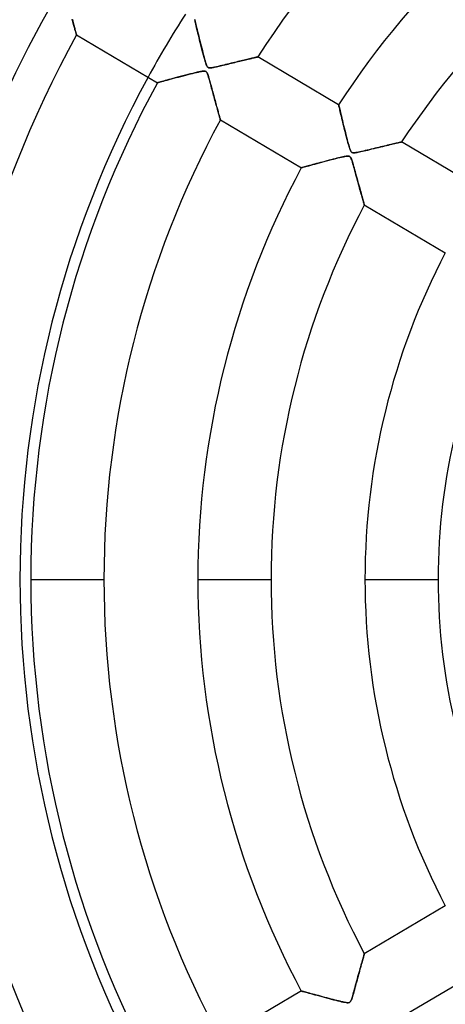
# Model space of a CAD drawing. Header units: millimetres. Extents: x -550 to 550, y -550 to 550.
# Tile 18 of 54: x -143 to -85, y -58 to 76. Entities that reach past the tile are written whole.
import ezdxf

# ---------------------------------------------------------------- set-up
doc = ezdxf.new("R2010")
doc.units = ezdxf.units.MM
doc.layers.add('HIDDEN', color=7, linetype='Continuous')
doc.layers.add('THICK', color=7, linetype='Continuous')

msp = doc.modelspace()

# ---------------------------------------------------------------- linework, layer by layer
at = {"layer": 'HIDDEN'}
for p, q in [((-136.09, 76.31), (-136.14, 76.49)), ((-136.04, 76.14), (-136.09, 76.31)), ((-135.99, 75.97), (-136.04, 76.14)), ((-135.95, 75.8), (-135.99, 75.97)), ((-135.91, 75.65), (-135.95, 75.8)), ((-135.87, 75.5), (-135.91, 75.65)), ((-135.83, 75.35), (-135.87, 75.5)), ((-135.79, 75.22), (-135.83, 75.35)), ((-119.42, 76.44), (-119.42, 76.42)), ((-119.42, 76.42), (-119.41, 76.36)), ((-119.41, 76.36), (-119.38, 76.27)), ((-119.38, 76.27), (-119.35, 76.15)), ((-119.35, 76.15), (-119.32, 75.99)), ((-119.32, 75.99), (-119.27, 75.8)), ((-119.27, 75.8), (-119.22, 75.59)), ((-119.22, 75.59), (-119.16, 75.35)), ((-119.16, 75.35), (-119.1, 75.09)), ((-135.76, 75.09), (-135.79, 75.22)), ((-135.72, 74.97), (-135.76, 75.09)), ((-135.69, 74.86), (-135.72, 74.97)), ((-135.66, 74.76), (-135.69, 74.86)), ((-135.64, 74.67), (-135.66, 74.76)), ((-135.62, 74.59), (-135.64, 74.67)), ((-135.6, 74.52), (-135.62, 74.59)), ((-135.58, 74.46), (-135.6, 74.52)), ((-135.57, 74.42), (-135.58, 74.46)), ((-135.56, 74.38), (-135.57, 74.42)), ((-135.56, 74.36), (-135.56, 74.38)), ((-135.55, 74.36), (-135.56, 74.36)), ((-119.1, 75.09), (-119.03, 74.81)), ((-119.03, 74.81), (-118.96, 74.52)), ((-118.96, 74.52), (-118.88, 74.2)), ((-118.88, 74.2), (-118.8, 73.88)), ((-118.8, 73.88), (-118.72, 73.54)), ((-118.72, 73.54), (-118.63, 73.21)), ((-118.63, 73.21), (-118.55, 72.87)), ((-118.55, 72.87), (-118.47, 72.54)), ((-118.47, 72.54), (-118.38, 72.22)), ((-118.38, 72.22), (-118.3, 71.91)), ((-118.3, 71.91), (-118.23, 71.61)), ((-118.23, 71.61), (-118.15, 71.33)), ((-118.15, 71.33), (-118.08, 71.06)), ((-111.2, 71.26), (-111.11, 71.29)), ((-111.11, 71.29), (-111.02, 71.31)), ((-111.02, 71.31), (-110.95, 71.32)), ((-110.95, 71.32), (-110.9, 71.34)), ((-110.9, 71.34), (-110.86, 71.34)), ((-110.86, 71.34), (-110.84, 71.35)), ((-110.84, 71.35), (-110.83, 71.35)), ((-118.08, 71.06), (-118.01, 70.82)), ((-118.01, 70.82), (-117.94, 70.6)), ((-117.94, 70.6), (-117.88, 70.4)), ((-117.88, 70.4), (-117.82, 70.24)), ((-117.82, 70.24), (-117.76, 70.11)), ((-117.76, 70.11), (-117.71, 70.02)), ((-117.71, 70.02), (-117.65, 69.96)), ((-117.65, 69.96), (-117.59, 69.91)), ((-116.96, 69.9), (-116.84, 69.92)), ((-116.84, 69.92), (-116.72, 69.95)), ((-116.72, 69.95), (-116.59, 69.98)), ((-116.59, 69.98), (-116.44, 70.01)), ((-116.44, 70.01), (-116.28, 70.05)), ((-116.28, 70.05), (-116.1, 70.09)), ((-116.1, 70.09), (-115.92, 70.13)), ((-115.92, 70.13), (-115.73, 70.17)), ((-115.73, 70.17), (-115.53, 70.22)), ((-115.53, 70.22), (-115.32, 70.27)), ((-115.32, 70.27), (-115.1, 70.33)), ((-115.1, 70.33), (-114.87, 70.38)), ((-114.87, 70.38), (-114.64, 70.44)), ((-114.64, 70.44), (-114.41, 70.49)), ((-114.41, 70.49), (-114.17, 70.55)), ((-114.17, 70.55), (-113.94, 70.61)), ((-113.94, 70.61), (-113.71, 70.66)), ((-113.71, 70.66), (-113.49, 70.71)), ((-113.49, 70.71), (-113.28, 70.77)), ((-113.28, 70.77), (-113.08, 70.82)), ((-113.08, 70.82), (-112.88, 70.86)), ((-112.88, 70.86), (-112.68, 70.91)), ((-112.68, 70.91), (-112.5, 70.95)), ((-112.5, 70.95), (-112.32, 71)), ((-112.32, 71), (-112.15, 71.04)), ((-112.15, 71.04), (-111.99, 71.08)), ((-111.99, 71.08), (-111.84, 71.11)), ((-111.84, 71.11), (-111.69, 71.15)), ((-111.69, 71.15), (-111.56, 71.18)), ((-111.56, 71.18), (-111.43, 71.21)), ((-111.43, 71.21), (-111.31, 71.24)), ((-111.31, 71.24), (-111.2, 71.26)), ((-121.4, 68.67), (-121.75, 68.58)), ((-121.04, 68.76), (-121.4, 68.67)), ((-120.69, 68.85), (-121.04, 68.76)), ((-120.34, 68.94), (-120.69, 68.85)), ((-120.01, 69.03), (-120.34, 68.94)), ((-119.69, 69.11), (-120.01, 69.03)), ((-119.39, 69.18), (-119.69, 69.11)), ((-119.1, 69.25), (-119.39, 69.18)), ((-118.84, 69.31), (-119.1, 69.25)), ((-118.61, 69.36), (-118.84, 69.31)), ((-118.41, 69.39), (-118.61, 69.36)), ((-118.24, 69.41), (-118.41, 69.39)), ((-118.1, 69.42), (-118.24, 69.41)), ((-117.98, 69.39), (-118.1, 69.42)), ((-117.88, 69.35), (-117.98, 69.39)), ((-117.81, 69.27), (-117.88, 69.35)), ((-117.74, 69.16), (-117.81, 69.27)), ((-117.67, 69.01), (-117.74, 69.16)), ((-117.6, 68.81), (-117.67, 69.01)), ((-117.53, 68.59), (-117.6, 68.81)), ((-117.59, 69.91), (-117.52, 69.88)), ((-117.45, 68.34), (-117.53, 68.59)), ((-117.52, 69.88), (-117.44, 69.86)), ((-117.44, 69.86), (-117.34, 69.86)), ((-117.34, 69.86), (-117.22, 69.86)), ((-117.22, 69.86), (-117.09, 69.88)), ((-117.09, 69.88), (-116.96, 69.9)), ((-124.49, 67.83), (-124.51, 67.83)), ((-124.44, 67.85), (-124.49, 67.83)), ((-124.35, 67.87), (-124.44, 67.85)), ((-124.23, 67.91), (-124.35, 67.87)), ((-124.07, 67.95), (-124.23, 67.91)), ((-123.9, 68), (-124.07, 67.95)), ((-123.7, 68.05), (-123.9, 68)), ((-123.47, 68.11), (-123.7, 68.05)), ((-123.23, 68.18), (-123.47, 68.11)), ((-122.97, 68.25), (-123.23, 68.18)), ((-122.69, 68.32), (-122.97, 68.25)), ((-122.4, 68.4), (-122.69, 68.32)), ((-122.08, 68.49), (-122.4, 68.4)), ((-121.75, 68.58), (-122.08, 68.49)), ((-117.38, 68.09), (-117.45, 68.34)), ((-117.31, 67.84), (-117.38, 68.09)), ((-117.24, 67.59), (-117.31, 67.84)), ((-117.17, 67.34), (-117.24, 67.59)), ((-117.11, 67.09), (-117.17, 67.34)), ((-117.04, 66.84), (-117.11, 67.09)), ((-116.97, 66.6), (-117.04, 66.84)), ((-116.91, 66.36), (-116.97, 66.6)), ((-116.84, 66.12), (-116.91, 66.36)), ((-116.78, 65.88), (-116.84, 66.12)), ((-116.72, 65.65), (-116.78, 65.88)), ((-116.66, 65.43), (-116.72, 65.65)), ((-116.6, 65.21), (-116.66, 65.43)), ((-116.54, 64.99), (-116.6, 65.21)), ((-116.48, 64.78), (-116.54, 64.99)), ((-116.42, 64.58), (-116.48, 64.78)), ((-116.37, 64.38), (-116.42, 64.58)), ((-99.78, 64.82), (-99.78, 64.8)), ((-99.78, 64.8), (-99.77, 64.75)), ((-99.77, 64.75), (-99.75, 64.66)), ((-99.75, 64.66), (-99.72, 64.54)), ((-116.32, 64.2), (-116.37, 64.38)), ((-116.27, 64.01), (-116.32, 64.2)), ((-116.22, 63.84), (-116.27, 64.01)), ((-116.18, 63.68), (-116.22, 63.84)), ((-116.14, 63.53), (-116.18, 63.68)), ((-116.1, 63.39), (-116.14, 63.53)), ((-116.06, 63.26), (-116.1, 63.39)), ((-116.03, 63.14), (-116.06, 63.26)), ((-99.72, 64.54), (-99.68, 64.39)), ((-99.68, 64.39), (-99.64, 64.21)), ((-99.64, 64.21), (-99.59, 64)), ((-99.59, 64), (-99.53, 63.77)), ((-99.53, 63.77), (-99.47, 63.52)), ((-99.47, 63.52), (-99.41, 63.25)), ((-99.41, 63.25), (-99.34, 62.96)), ((-116, 63.04), (-116.03, 63.14)), ((-115.97, 62.95), (-116, 63.04)), ((-115.95, 62.88), (-115.97, 62.95)), ((-115.94, 62.82), (-115.95, 62.88)), ((-115.93, 62.78), (-115.94, 62.82)), ((-115.92, 62.75), (-115.93, 62.78)), ((-115.92, 62.74), (-115.92, 62.75)), ((-99.34, 62.96), (-99.26, 62.65)), ((-99.26, 62.65), (-99.19, 62.33)), ((-99.19, 62.33), (-99.11, 62)), ((-99.11, 62), (-99.02, 61.67)), ((-99.02, 61.67), (-98.94, 61.34)), ((-98.94, 61.34), (-98.86, 61.01)), ((-98.86, 61.01), (-98.78, 60.7)), ((-98.78, 60.7), (-98.7, 60.39)), ((-98.7, 60.39), (-98.62, 60.09)), ((-98.62, 60.09), (-98.55, 59.81)), ((-98.55, 59.81), (-98.48, 59.54)), ((-98.48, 59.54), (-98.41, 59.3)), ((-98.41, 59.3), (-98.34, 59.07)), ((-93.76, 59.13), (-93.49, 59.19)), ((-93.49, 59.19), (-93.23, 59.26)), ((-93.23, 59.26), (-92.99, 59.31)), ((-92.99, 59.31), (-92.76, 59.37)), ((-92.76, 59.37), (-92.54, 59.42)), ((-92.54, 59.42), (-92.33, 59.47)), ((-92.33, 59.47), (-92.13, 59.52)), ((-92.13, 59.52), (-91.95, 59.56)), ((-91.95, 59.56), (-91.79, 59.6)), ((-91.79, 59.6), (-91.64, 59.63)), ((-91.64, 59.63), (-91.5, 59.66)), ((-91.5, 59.66), (-91.39, 59.69)), ((-91.39, 59.69), (-91.3, 59.71)), ((-91.3, 59.71), (-91.24, 59.72)), ((-91.24, 59.72), (-91.2, 59.73)), ((-91.2, 59.73), (-91.19, 59.74)), ((-98.34, 59.07), (-98.28, 58.87)), ((-98.28, 58.87), (-98.22, 58.7)), ((-98.22, 58.7), (-98.16, 58.56)), ((-98.16, 58.56), (-98.1, 58.45)), ((-98.1, 58.45), (-98.05, 58.38)), ((-98.05, 58.38), (-97.99, 58.32)), ((-97.99, 58.32), (-97.93, 58.28)), ((-97.93, 58.28), (-97.85, 58.26)), ((-97.85, 58.26), (-97.77, 58.25)), ((-97.77, 58.25), (-97.66, 58.25)), ((-97.66, 58.25), (-97.53, 58.26)), ((-97.53, 58.26), (-97.4, 58.28)), ((-97.4, 58.28), (-97.25, 58.31)), ((-97.25, 58.31), (-97.1, 58.34)), ((-97.1, 58.34), (-96.93, 58.38)), ((-96.93, 58.38), (-96.74, 58.42)), ((-96.74, 58.42), (-96.53, 58.47)), ((-96.53, 58.47), (-96.3, 58.52)), ((-96.3, 58.52), (-96.05, 58.58)), ((-96.05, 58.58), (-95.79, 58.64)), ((-95.79, 58.64), (-95.51, 58.71)), ((-95.51, 58.71), (-95.23, 58.78)), ((-95.23, 58.78), (-94.93, 58.85)), ((-94.93, 58.85), (-94.63, 58.92)), ((-94.63, 58.92), (-94.33, 58.99)), ((-94.33, 58.99), (-94.04, 59.06)), ((-94.04, 59.06), (-93.76, 59.13)), ((-103.74, 56.53), (-103.94, 56.47)), ((-103.53, 56.58), (-103.74, 56.53)), ((-103.31, 56.65), (-103.53, 56.58)), ((-103.07, 56.71), (-103.31, 56.65)), ((-102.81, 56.78), (-103.07, 56.71)), ((-102.55, 56.85), (-102.81, 56.78)), ((-102.27, 56.93), (-102.55, 56.85)), ((-101.97, 57), (-102.27, 56.93)), ((-101.68, 57.08), (-101.97, 57)), ((-101.38, 57.16), (-101.68, 57.08)), ((-101.09, 57.24), (-101.38, 57.16)), ((-100.81, 57.31), (-101.09, 57.24)), ((-100.54, 57.38), (-100.81, 57.31)), ((-100.27, 57.45), (-100.54, 57.38)), ((-100.03, 57.51), (-100.27, 57.45)), ((-99.79, 57.57), (-100.03, 57.51)), ((-99.58, 57.62), (-99.79, 57.57)), ((-99.38, 57.67), (-99.58, 57.62)), ((-99.2, 57.71), (-99.38, 57.67)), ((-99.04, 57.74), (-99.2, 57.71)), ((-98.89, 57.77), (-99.04, 57.74)), ((-98.75, 57.79), (-98.89, 57.77)), ((-98.63, 57.81), (-98.75, 57.79)), ((-98.52, 57.81), (-98.63, 57.81)), ((-98.43, 57.81), (-98.52, 57.81)), ((-98.36, 57.79), (-98.43, 57.81)), ((-98.3, 57.77), (-98.36, 57.79)), ((-98.24, 57.73), (-98.3, 57.77)), ((-98.19, 57.68), (-98.24, 57.73)), ((-98.15, 57.62), (-98.19, 57.68)), ((-98.1, 57.53), (-98.15, 57.62)), ((-98.05, 57.43), (-98.1, 57.53)), ((-98, 57.3), (-98.05, 57.43)), ((-97.95, 57.14), (-98, 57.3)), ((-97.9, 56.96), (-97.95, 57.14)), ((-97.84, 56.76), (-97.9, 56.96)), ((-97.77, 56.54), (-97.84, 56.76)), ((-97.71, 56.31), (-97.77, 56.54)), ((-104.86, 56.22), (-104.87, 56.21)), ((-104.82, 56.23), (-104.86, 56.22)), ((-104.76, 56.25), (-104.82, 56.23)), ((-104.67, 56.27), (-104.76, 56.25)), ((-104.56, 56.3), (-104.67, 56.27)), ((-104.43, 56.34), (-104.56, 56.3)), ((-104.28, 56.38), (-104.43, 56.34)), ((-104.12, 56.42), (-104.28, 56.38)), ((-103.94, 56.47), (-104.12, 56.42)), ((-97.64, 56.06), (-97.71, 56.31)), ((-97.56, 55.79), (-97.64, 56.06)), ((-97.49, 55.52), (-97.56, 55.79)), ((-97.42, 55.25), (-97.49, 55.52)), ((-97.34, 54.99), (-97.42, 55.25)), ((-97.27, 54.72), (-97.34, 54.99)), ((-97.2, 54.47), (-97.27, 54.72)), ((-97.13, 54.21), (-97.2, 54.47)), ((-97.06, 53.96), (-97.13, 54.21)), ((-97, 53.72), (-97.06, 53.96)), ((-96.93, 53.49), (-97, 53.72)), ((-96.87, 53.25), (-96.93, 53.49)), ((-96.81, 53.03), (-96.87, 53.25)), ((-96.75, 52.81), (-96.81, 53.03)), ((-96.69, 52.61), (-96.75, 52.81)), ((-96.63, 52.41), (-96.69, 52.61)), ((-96.58, 52.22), (-96.63, 52.41)), ((-96.53, 52.05), (-96.58, 52.22)), ((-96.49, 51.88), (-96.53, 52.05)), ((-96.45, 51.73), (-96.49, 51.88)), ((-96.41, 51.6), (-96.45, 51.73)), ((-96.37, 51.48), (-96.41, 51.6)), ((-96.34, 51.37), (-96.37, 51.48)), ((-96.32, 51.28), (-96.34, 51.37)), ((-96.3, 51.22), (-96.32, 51.28)), ((-96.29, 51.17), (-96.3, 51.22)), ((-96.28, 51.14), (-96.29, 51.17)), ((-96.28, 51.13), (-96.28, 51.14)), ((-141.79, 0), (-131.81, 0)), ((-118.99, 0), (-109.01, 0)), ((-96.19, 0), (-86.21, 0)), ((-96.65, -52.46), (-96.59, -52.26)), ((-96.59, -52.26), (-96.54, -52.07)), ((-96.54, -52.07), (-96.49, -51.89)), ((-96.49, -51.89), (-96.44, -51.72)), ((-96.44, -51.72), (-96.4, -51.57)), ((-96.4, -51.57), (-96.36, -51.44)), ((-96.36, -51.44), (-96.33, -51.33)), ((-96.33, -51.33), (-96.31, -51.25)), ((-96.31, -51.25), (-96.29, -51.18)), ((-96.29, -51.18), (-96.28, -51.14)), ((-96.28, -51.14), (-96.28, -51.13)), ((-97.06, -53.96), (-96.99, -53.68)), ((-96.99, -53.68), (-96.91, -53.41)), ((-96.91, -53.41), (-96.84, -53.16)), ((-96.84, -53.16), (-96.77, -52.91)), ((-96.77, -52.91), (-96.71, -52.68)), ((-96.71, -52.68), (-96.65, -52.46)), ((-97.38, -55.13), (-97.3, -54.84)), ((-97.3, -54.84), (-97.22, -54.54)), ((-97.22, -54.54), (-97.14, -54.24)), ((-97.14, -54.24), (-97.06, -53.96)), ((-104.87, -56.21), (-104.86, -56.22)), ((-104.86, -56.22), (-104.8, -56.23)), ((-104.8, -56.23), (-104.72, -56.26)), ((-104.72, -56.26), (-104.6, -56.29)), ((-104.6, -56.29), (-104.45, -56.33)), ((-104.45, -56.33), (-104.27, -56.38)), ((-104.27, -56.38), (-104.06, -56.44)), ((-104.06, -56.44), (-103.83, -56.5)), ((-97.8, -56.63), (-97.74, -56.42)), ((-97.74, -56.42), (-97.67, -56.19)), ((-97.67, -56.19), (-97.61, -55.95)), ((-97.61, -55.95), (-97.54, -55.69)), ((-97.54, -55.69), (-97.46, -55.42)), ((-97.46, -55.42), (-97.38, -55.13)), ((-103.83, -56.5), (-103.58, -56.57)), ((-103.58, -56.57), (-103.31, -56.64)), ((-103.31, -56.64), (-103.03, -56.72)), ((-103.03, -56.72), (-102.72, -56.8)), ((-102.72, -56.8), (-102.41, -56.89)), ((-102.41, -56.89), (-102.08, -56.98)), ((-102.08, -56.98), (-101.75, -57.06)), ((-101.75, -57.06), (-101.42, -57.15)), ((-101.42, -57.15), (-101.09, -57.24)), ((-101.09, -57.24), (-100.78, -57.32)), ((-100.78, -57.32), (-100.47, -57.4)), ((-100.47, -57.4), (-100.17, -57.47)), ((-100.17, -57.47), (-99.88, -57.55)), ((-99.88, -57.55), (-99.62, -57.61)), ((-99.62, -57.61), (-99.37, -57.67)), ((-99.37, -57.67), (-99.14, -57.72)), ((-99.14, -57.72), (-98.93, -57.76)), ((-98.93, -57.76), (-98.75, -57.79)), ((-98.75, -57.79), (-98.6, -57.81)), ((-98.6, -57.81), (-98.48, -57.81)), ((-98.48, -57.81), (-98.39, -57.8)), ((-98.39, -57.8), (-98.32, -57.77)), ((-98.32, -57.77), (-98.25, -57.74)), ((-98.25, -57.74), (-98.2, -57.68)), ((-98.2, -57.68), (-98.14, -57.61)), ((-98.14, -57.61), (-98.09, -57.52)), ((-98.09, -57.52), (-98.04, -57.4)), ((-98.04, -57.4), (-98, -57.27)), ((-98, -57.27), (-97.95, -57.13)), ((-97.95, -57.13), (-97.9, -56.99)), ((-97.9, -56.99), (-97.85, -56.82)), ((-97.85, -56.82), (-97.8, -56.63))]:
    msp.add_line(p, q, dxfattribs=at)
for radius, start, end in [(456, 0, 180), (445, 0, 180), (400, 0, 180), (182.4, 0, 180), (166.07, 90, 270), (159.6, 90, 180), (143.27, 147.4, 151.4), (456, 180, 0), (400, 180, 0), (159.6, 180, 270), (445, 180, 0), (182.4, 180, 0)]:
    msp.add_arc((0, 0), radius, start, end, dxfattribs=at)
at = {"layer": 'THICK'}
for p, q in [((-136.12, 76.44), (-136.07, 76.24)), ((-136.07, 76.24), (-136.02, 76.05)), ((-136.02, 76.05), (-135.97, 75.87)), ((-135.97, 75.87), (-135.92, 75.7)), ((-135.92, 75.7), (-135.88, 75.54)), ((-135.88, 75.54), (-135.84, 75.38)), ((-135.84, 75.38), (-135.79, 75.23)), ((-119.42, 76.42), (-119.42, 76.44)), ((-119.41, 76.36), (-119.42, 76.42)), ((-119.38, 76.27), (-119.41, 76.36)), ((-119.35, 76.15), (-119.38, 76.27)), ((-119.32, 75.99), (-119.35, 76.15)), ((-119.27, 75.81), (-119.32, 75.99)), ((-119.23, 75.61), (-119.27, 75.81)), ((-119.17, 75.39), (-119.23, 75.61)), ((-119.11, 75.15), (-119.17, 75.39)), ((-135.79, 75.23), (-135.76, 75.09)), ((-135.76, 75.09), (-135.72, 74.96)), ((-135.72, 74.96), (-135.69, 74.84)), ((-135.69, 74.84), (-135.66, 74.73)), ((-135.66, 74.73), (-135.63, 74.64)), ((-135.63, 74.64), (-135.61, 74.55)), ((-135.61, 74.55), (-135.59, 74.48)), ((-135.59, 74.48), (-135.57, 74.43)), ((-135.57, 74.43), (-135.56, 74.39)), ((-135.56, 74.39), (-135.56, 74.37)), ((-135.56, 74.37), (-135.55, 74.36)), ((-135.55, 74.36), (-124.51, 67.83)), ((-119.05, 74.88), (-119.11, 75.15)), ((-118.98, 74.6), (-119.05, 74.88)), ((-118.91, 74.3), (-118.98, 74.6)), ((-118.83, 73.99), (-118.91, 74.3)), ((-118.75, 73.65), (-118.83, 73.99)), ((-118.66, 73.3), (-118.75, 73.65)), ((-118.57, 72.94), (-118.66, 73.3)), ((-118.48, 72.59), (-118.57, 72.94)), ((-118.39, 72.24), (-118.48, 72.59)), ((-118.3, 71.91), (-118.39, 72.24)), ((-118.22, 71.59), (-118.3, 71.91)), ((-118.14, 71.29), (-118.22, 71.59)), ((-118.06, 71.01), (-118.14, 71.29)), ((-111.12, 71.28), (-111.23, 71.26)), ((-111.03, 71.3), (-111.12, 71.28)), ((-110.96, 71.32), (-111.03, 71.3)), ((-110.9, 71.33), (-110.96, 71.32)), ((-110.86, 71.34), (-110.9, 71.33)), ((-110.84, 71.35), (-110.86, 71.34)), ((-110.83, 71.35), (-110.84, 71.35)), ((-99.78, 64.82), (-110.83, 71.35)), ((-117.99, 70.75), (-118.06, 71.01)), ((-117.92, 70.53), (-117.99, 70.75)), ((-117.85, 70.33), (-117.92, 70.53)), ((-117.79, 70.18), (-117.85, 70.33)), ((-117.72, 70.05), (-117.79, 70.18)), ((-117.65, 69.95), (-117.72, 70.05)), ((-117.56, 69.89), (-117.65, 69.95)), ((-116.72, 69.95), (-116.95, 69.9)), ((-116.47, 70), (-116.72, 69.95)), ((-116.22, 70.06), (-116.47, 70)), ((-115.96, 70.12), (-116.22, 70.06)), ((-115.71, 70.18), (-115.96, 70.12)), ((-115.46, 70.24), (-115.71, 70.18)), ((-115.21, 70.3), (-115.46, 70.24)), ((-114.96, 70.36), (-115.21, 70.3)), ((-114.71, 70.42), (-114.96, 70.36)), ((-114.47, 70.48), (-114.71, 70.42)), ((-114.23, 70.54), (-114.47, 70.48)), ((-113.99, 70.59), (-114.23, 70.54)), ((-113.76, 70.65), (-113.99, 70.59)), ((-113.54, 70.71), (-113.76, 70.65)), ((-113.31, 70.76), (-113.54, 70.71)), ((-113.1, 70.81), (-113.31, 70.76)), ((-112.89, 70.86), (-113.1, 70.81)), ((-112.68, 70.91), (-112.89, 70.86)), ((-112.48, 70.96), (-112.68, 70.91)), ((-112.29, 71), (-112.48, 70.96)), ((-112.11, 71.05), (-112.29, 71)), ((-111.94, 71.09), (-112.11, 71.05)), ((-111.77, 71.13), (-111.94, 71.09)), ((-111.62, 71.16), (-111.77, 71.13)), ((-111.48, 71.2), (-111.62, 71.16)), ((-111.35, 71.23), (-111.48, 71.2)), ((-111.23, 71.26), (-111.35, 71.23)), ((-121.97, 68.52), (-121.64, 68.6)), ((-121.64, 68.6), (-121.3, 68.69)), ((-121.3, 68.69), (-120.97, 68.78)), ((-120.97, 68.78), (-120.64, 68.87)), ((-120.64, 68.87), (-120.32, 68.95)), ((-120.32, 68.95), (-120.01, 69.03)), ((-120.01, 69.03), (-119.71, 69.1)), ((-119.71, 69.1), (-119.43, 69.17)), ((-119.43, 69.17), (-119.16, 69.24)), ((-119.16, 69.24), (-118.91, 69.29)), ((-118.91, 69.29), (-118.69, 69.34)), ((-118.69, 69.34), (-118.49, 69.38)), ((-118.49, 69.38), (-118.31, 69.41)), ((-118.31, 69.41), (-118.17, 69.42)), ((-118.17, 69.42), (-118.07, 69.41)), ((-118.07, 69.41), (-117.98, 69.4)), ((-117.98, 69.4), (-117.91, 69.36)), ((-117.91, 69.36), (-117.85, 69.32)), ((-117.85, 69.32), (-117.8, 69.26)), ((-117.8, 69.26), (-117.74, 69.17)), ((-117.74, 69.17), (-117.69, 69.07)), ((-117.69, 69.07), (-117.65, 68.95)), ((-117.65, 68.95), (-117.6, 68.82)), ((-117.6, 68.82), (-117.56, 68.7)), ((-117.46, 69.86), (-117.56, 69.89)), ((-117.56, 68.7), (-117.53, 68.59)), ((-117.53, 68.59), (-117.49, 68.45)), ((-117.33, 69.86), (-117.46, 69.86)), ((-117.16, 69.87), (-117.33, 69.86)), ((-116.95, 69.9), (-117.16, 69.87)), ((-124.51, 67.83), (-124.5, 67.83)), ((-124.5, 67.83), (-124.44, 67.85)), ((-124.44, 67.85), (-124.35, 67.87)), ((-124.35, 67.87), (-124.23, 67.91)), ((-124.23, 67.91), (-124.07, 67.95)), ((-124.07, 67.95), (-123.89, 68)), ((-123.89, 68), (-123.68, 68.06)), ((-123.68, 68.06), (-123.44, 68.12)), ((-123.44, 68.12), (-123.18, 68.19)), ((-123.18, 68.19), (-122.9, 68.27)), ((-122.9, 68.27), (-122.61, 68.35)), ((-122.61, 68.35), (-122.3, 68.43)), ((-122.3, 68.43), (-121.97, 68.52)), ((-117.49, 68.45), (-117.44, 68.31)), ((-117.44, 68.31), (-117.4, 68.15)), ((-117.4, 68.15), (-117.35, 67.98)), ((-117.35, 67.98), (-117.3, 67.8)), ((-117.3, 67.8), (-117.25, 67.61)), ((-117.25, 67.61), (-117.19, 67.41)), ((-117.19, 67.41), (-117.14, 67.2)), ((-117.14, 67.2), (-117.08, 66.98)), ((-117.08, 66.98), (-117.02, 66.76)), ((-117.02, 66.76), (-116.95, 66.53)), ((-116.95, 66.53), (-116.89, 66.3)), ((-116.89, 66.3), (-116.83, 66.06)), ((-116.83, 66.06), (-116.76, 65.83)), ((-116.76, 65.83), (-116.7, 65.61)), ((-116.7, 65.61), (-116.64, 65.39)), ((-116.64, 65.39), (-116.59, 65.18)), ((-116.59, 65.18), (-116.53, 64.97)), ((-116.53, 64.97), (-116.48, 64.78)), ((-116.48, 64.78), (-116.43, 64.58)), ((-116.43, 64.58), (-116.38, 64.4)), ((-99.78, 64.81), (-99.78, 64.82)), ((-99.77, 64.77), (-99.78, 64.81)), ((-99.76, 64.71), (-99.77, 64.77)), ((-99.74, 64.62), (-99.76, 64.71)), ((-99.71, 64.51), (-99.74, 64.62)), ((-116.38, 64.4), (-116.33, 64.23)), ((-116.33, 64.23), (-116.28, 64.06)), ((-116.28, 64.06), (-116.24, 63.9)), ((-116.24, 63.9), (-116.2, 63.75)), ((-116.2, 63.75), (-116.16, 63.6)), ((-116.16, 63.6), (-116.12, 63.47)), ((-116.12, 63.47), (-116.08, 63.34)), ((-116.08, 63.34), (-116.05, 63.22)), ((-116.05, 63.22), (-116.02, 63.11)), ((-99.68, 64.38), (-99.71, 64.51)), ((-99.64, 64.23), (-99.68, 64.38)), ((-99.6, 64.06), (-99.64, 64.23)), ((-99.56, 63.88), (-99.6, 64.06)), ((-99.51, 63.68), (-99.56, 63.88)), ((-99.46, 63.47), (-99.51, 63.68)), ((-99.41, 63.24), (-99.46, 63.47)), ((-99.35, 63), (-99.41, 63.24)), ((-116.02, 63.11), (-115.99, 63.02)), ((-115.99, 63.02), (-115.97, 62.94)), ((-115.97, 62.94), (-115.95, 62.87)), ((-115.95, 62.87), (-115.94, 62.82)), ((-115.94, 62.82), (-115.93, 62.78)), ((-115.93, 62.78), (-115.92, 62.75)), ((-115.92, 62.75), (-115.92, 62.74)), ((-115.92, 62.74), (-104.87, 56.21)), ((-99.29, 62.74), (-99.35, 63)), ((-99.22, 62.47), (-99.29, 62.74)), ((-99.15, 62.19), (-99.22, 62.47)), ((-99.08, 61.9), (-99.15, 62.19)), ((-99.01, 61.6), (-99.08, 61.9)), ((-98.93, 61.3), (-99.01, 61.6)), ((-98.86, 61.01), (-98.93, 61.3)), ((-98.79, 60.73), (-98.86, 61.01)), ((-98.72, 60.46), (-98.79, 60.73)), ((-98.65, 60.19), (-98.72, 60.46)), ((-98.58, 59.95), (-98.65, 60.19)), ((-98.52, 59.72), (-98.58, 59.95)), ((-98.46, 59.5), (-98.52, 59.72)), ((-98.41, 59.31), (-98.46, 59.5)), ((-98.36, 59.13), (-98.41, 59.31)), ((-93.57, 59.18), (-93.81, 59.12)), ((-93.33, 59.23), (-93.57, 59.18)), ((-93.11, 59.29), (-93.33, 59.23)), ((-92.89, 59.34), (-93.11, 59.29)), ((-92.68, 59.39), (-92.89, 59.34)), ((-92.48, 59.43), (-92.68, 59.39)), ((-92.29, 59.48), (-92.48, 59.43)), ((-92.11, 59.52), (-92.29, 59.48)), ((-91.95, 59.56), (-92.11, 59.52)), ((-91.8, 59.59), (-91.95, 59.56)), ((-91.66, 59.63), (-91.8, 59.59)), ((-91.54, 59.65), (-91.66, 59.63)), ((-91.43, 59.68), (-91.54, 59.65)), ((-91.34, 59.7), (-91.43, 59.68)), ((-91.27, 59.72), (-91.34, 59.7)), ((-91.23, 59.73), (-91.27, 59.72)), ((-91.2, 59.73), (-91.23, 59.73)), ((-91.19, 59.74), (-91.2, 59.73)), ((-80.14, 53.2), (-91.19, 59.74)), ((-98.31, 58.97), (-98.36, 59.13)), ((-98.26, 58.83), (-98.31, 58.97)), ((-98.22, 58.7), (-98.26, 58.83)), ((-98.17, 58.58), (-98.22, 58.7)), ((-98.12, 58.48), (-98.17, 58.58)), ((-98.07, 58.41), (-98.12, 58.48)), ((-98.03, 58.35), (-98.07, 58.41)), ((-97.97, 58.31), (-98.03, 58.35)), ((-97.92, 58.28), (-97.97, 58.31)), ((-97.85, 58.26), (-97.92, 58.28)), ((-97.77, 58.25), (-97.85, 58.26)), ((-97.68, 58.25), (-97.77, 58.25)), ((-97.56, 58.26), (-97.68, 58.25)), ((-97.42, 58.28), (-97.56, 58.26)), ((-97.26, 58.31), (-97.42, 58.28)), ((-97.08, 58.34), (-97.26, 58.31)), ((-96.87, 58.39), (-97.08, 58.34)), ((-96.65, 58.44), (-96.87, 58.39)), ((-96.41, 58.49), (-96.65, 58.44)), ((-96.16, 58.55), (-96.41, 58.49)), ((-95.89, 58.62), (-96.16, 58.55)), ((-95.62, 58.68), (-95.89, 58.62)), ((-95.35, 58.75), (-95.62, 58.68)), ((-95.08, 58.81), (-95.35, 58.75)), ((-94.82, 58.88), (-95.08, 58.81)), ((-94.56, 58.94), (-94.82, 58.88)), ((-94.3, 59), (-94.56, 58.94)), ((-94.05, 59.06), (-94.3, 59)), ((-93.81, 59.12), (-94.05, 59.06)), ((-104.06, 56.44), (-103.83, 56.5)), ((-103.83, 56.5), (-103.58, 56.57)), ((-103.58, 56.57), (-103.31, 56.64)), ((-103.31, 56.64), (-103.03, 56.72)), ((-103.03, 56.72), (-102.72, 56.8)), ((-102.72, 56.8), (-102.41, 56.89)), ((-102.41, 56.89), (-102.08, 56.98)), ((-102.08, 56.98), (-101.75, 57.06)), ((-101.75, 57.06), (-101.42, 57.15)), ((-101.42, 57.15), (-101.09, 57.24)), ((-101.09, 57.24), (-100.78, 57.32)), ((-100.78, 57.32), (-100.47, 57.4)), ((-100.47, 57.4), (-100.17, 57.47)), ((-100.17, 57.47), (-99.88, 57.55)), ((-99.88, 57.55), (-99.62, 57.61)), ((-99.62, 57.61), (-99.37, 57.67)), ((-99.37, 57.67), (-99.14, 57.72)), ((-99.14, 57.72), (-98.93, 57.76)), ((-98.93, 57.76), (-98.75, 57.79)), ((-98.75, 57.79), (-98.6, 57.81)), ((-98.6, 57.81), (-98.48, 57.81)), ((-98.48, 57.81), (-98.39, 57.8)), ((-98.39, 57.8), (-98.32, 57.77)), ((-98.32, 57.77), (-98.25, 57.74)), ((-98.25, 57.74), (-98.2, 57.68)), ((-98.2, 57.68), (-98.14, 57.61)), ((-98.14, 57.61), (-98.09, 57.52)), ((-98.09, 57.52), (-98.04, 57.4)), ((-98.04, 57.4), (-98, 57.27)), ((-98, 57.27), (-97.95, 57.13)), ((-97.95, 57.13), (-97.9, 56.99)), ((-97.9, 56.99), (-97.85, 56.82)), ((-97.85, 56.82), (-97.8, 56.63)), ((-97.8, 56.63), (-97.74, 56.42)), ((-104.87, 56.21), (-104.86, 56.22)), ((-104.86, 56.22), (-104.8, 56.23)), ((-104.8, 56.23), (-104.72, 56.26)), ((-104.72, 56.26), (-104.6, 56.29)), ((-104.6, 56.29), (-104.45, 56.33)), ((-104.45, 56.33), (-104.27, 56.38)), ((-104.27, 56.38), (-104.06, 56.44)), ((-97.74, 56.42), (-97.67, 56.19)), ((-97.67, 56.19), (-97.61, 55.95)), ((-97.61, 55.95), (-97.54, 55.69)), ((-97.54, 55.69), (-97.46, 55.42)), ((-97.46, 55.42), (-97.38, 55.13)), ((-97.38, 55.13), (-97.3, 54.84)), ((-97.3, 54.84), (-97.22, 54.54)), ((-97.22, 54.54), (-97.14, 54.24)), ((-97.14, 54.24), (-97.06, 53.96)), ((-97.06, 53.96), (-96.99, 53.68)), ((-96.99, 53.68), (-96.91, 53.41)), ((-96.91, 53.41), (-96.84, 53.16)), ((-96.84, 53.16), (-96.77, 52.91)), ((-96.77, 52.91), (-96.71, 52.68)), ((-96.71, 52.68), (-96.65, 52.46)), ((-96.65, 52.46), (-96.59, 52.26)), ((-96.59, 52.26), (-96.54, 52.07)), ((-96.54, 52.07), (-96.49, 51.89)), ((-96.49, 51.89), (-96.44, 51.72)), ((-96.44, 51.72), (-96.4, 51.57)), ((-96.4, 51.57), (-96.36, 51.44)), ((-96.36, 51.44), (-96.33, 51.33)), ((-96.33, 51.33), (-96.31, 51.25)), ((-96.31, 51.25), (-96.29, 51.18)), ((-96.29, 51.18), (-96.28, 51.14)), ((-96.28, 51.14), (-96.28, 51.13)), ((-96.28, 51.13), (-85.23, 44.59)), ((-141.79, 0), (-131.81, 0)), ((-118.99, 0), (-109.01, 0)), ((-96.19, 0), (-86.21, 0)), ((-85.23, -44.59), (-96.28, -51.13)), ((-96.63, -52.41), (-96.69, -52.61)), ((-96.58, -52.22), (-96.63, -52.41)), ((-96.53, -52.05), (-96.58, -52.22)), ((-96.49, -51.88), (-96.53, -52.05)), ((-96.45, -51.73), (-96.49, -51.88)), ((-96.41, -51.6), (-96.45, -51.73)), ((-96.37, -51.48), (-96.41, -51.6)), ((-96.34, -51.37), (-96.37, -51.48)), ((-96.32, -51.28), (-96.34, -51.37)), ((-96.3, -51.22), (-96.32, -51.28)), ((-96.29, -51.17), (-96.3, -51.22)), ((-96.28, -51.14), (-96.29, -51.17)), ((-96.28, -51.13), (-96.28, -51.14)), ((-97, -53.72), (-97.06, -53.96)), ((-96.93, -53.49), (-97, -53.72)), ((-96.87, -53.25), (-96.93, -53.49)), ((-96.81, -53.03), (-96.87, -53.25)), ((-96.75, -52.81), (-96.81, -53.03)), ((-96.69, -52.61), (-96.75, -52.81)), ((-91.19, -59.74), (-80.14, -53.2)), ((-97.34, -54.99), (-97.42, -55.25)), ((-97.27, -54.72), (-97.34, -54.99)), ((-97.2, -54.47), (-97.27, -54.72)), ((-97.13, -54.21), (-97.2, -54.47)), ((-97.06, -53.96), (-97.13, -54.21)), ((-104.87, -56.21), (-115.92, -62.74)), ((-104.86, -56.22), (-104.87, -56.21)), ((-104.82, -56.23), (-104.86, -56.22)), ((-104.76, -56.25), (-104.82, -56.23)), ((-104.67, -56.27), (-104.76, -56.25)), ((-104.56, -56.3), (-104.67, -56.27)), ((-104.43, -56.34), (-104.56, -56.3)), ((-104.28, -56.38), (-104.43, -56.34)), ((-104.12, -56.42), (-104.28, -56.38)), ((-103.94, -56.47), (-104.12, -56.42)), ((-103.74, -56.53), (-103.94, -56.47)), ((-97.71, -56.31), (-97.77, -56.54)), ((-97.64, -56.06), (-97.71, -56.31)), ((-97.56, -55.79), (-97.64, -56.06)), ((-97.49, -55.52), (-97.56, -55.79)), ((-97.42, -55.25), (-97.49, -55.52)), ((-103.53, -56.58), (-103.74, -56.53)), ((-103.31, -56.65), (-103.53, -56.58)), ((-103.07, -56.71), (-103.31, -56.65)), ((-102.81, -56.78), (-103.07, -56.71)), ((-102.55, -56.85), (-102.81, -56.78)), ((-102.27, -56.93), (-102.55, -56.85)), ((-101.97, -57), (-102.27, -56.93)), ((-101.68, -57.08), (-101.97, -57)), ((-101.38, -57.16), (-101.68, -57.08)), ((-101.09, -57.24), (-101.38, -57.16)), ((-100.81, -57.31), (-101.09, -57.24)), ((-100.54, -57.38), (-100.81, -57.31)), ((-100.27, -57.45), (-100.54, -57.38)), ((-100.03, -57.51), (-100.27, -57.45)), ((-99.79, -57.57), (-100.03, -57.51)), ((-99.58, -57.62), (-99.79, -57.57)), ((-99.38, -57.67), (-99.58, -57.62)), ((-99.2, -57.71), (-99.38, -57.67)), ((-99.04, -57.74), (-99.2, -57.71)), ((-98.89, -57.77), (-99.04, -57.74)), ((-98.75, -57.79), (-98.89, -57.77)), ((-98.63, -57.81), (-98.75, -57.79)), ((-98.52, -57.81), (-98.63, -57.81)), ((-98.43, -57.81), (-98.52, -57.81)), ((-98.36, -57.79), (-98.43, -57.81)), ((-98.3, -57.77), (-98.36, -57.79)), ((-98.24, -57.73), (-98.3, -57.77)), ((-98.19, -57.68), (-98.24, -57.73)), ((-98.15, -57.62), (-98.19, -57.68)), ((-98.1, -57.53), (-98.15, -57.62)), ((-98.05, -57.43), (-98.1, -57.53)), ((-98, -57.3), (-98.05, -57.43)), ((-97.95, -57.14), (-98, -57.3)), ((-97.9, -56.96), (-97.95, -57.14)), ((-97.84, -56.76), (-97.9, -56.96)), ((-97.77, -56.54), (-97.84, -56.76))]:
    msp.add_line(p, q, dxfattribs=at)
for radius, start, end in [(506, 0, 180), (451, 0, 180), (131.81, 92.174, 147.226), (118.99, 92.4083, 146.9917), (109.01, 92.6289, 146.771), (154.61, 151.2532, 180), (143.27, 151.4, 208.6), (141.79, 151.4209, 180), (131.81, 151.5739, 180), (118.99, 151.8083, 180), (109.01, 152.0289, 180), (96.19, 152.3796, 180), (86.21, 152.7249, 180), (506, 180, 0), (451, 180, 0), (154.61, 180, 208.7468), (141.79, 180, 208.5791), (131.81, 180, 208.4261), (118.99, 180, 208.1917), (109.01, 180, 207.9711), (96.19, 180, 207.6204), (86.21, 180, 207.2751)]:
    msp.add_arc((0, 0), radius, start, end, dxfattribs=at)

doc.saveas('drawing.dxf')
